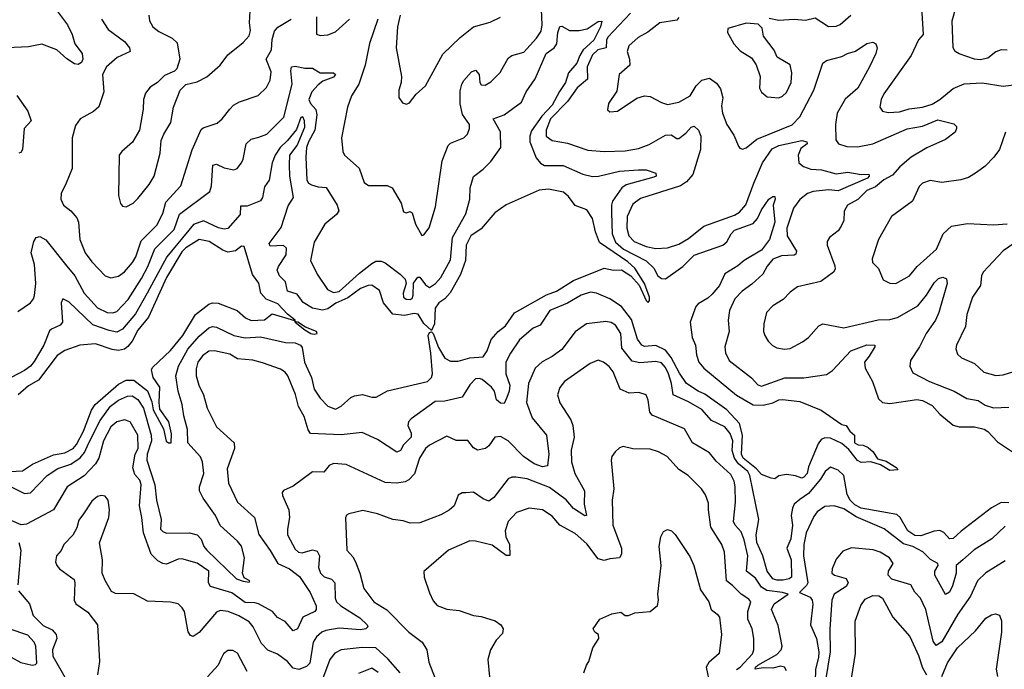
# Model space of a CAD drawing. Extents: x 2057697 to 2160550, y 827490 to 1016834.
# Tile 81 of 256: x 2125220 to 2130351, y 833924 to 837312. Entities that reach past the tile are written whole.
import ezdxf

# ---------------------------------------------------------------- set-up
doc = ezdxf.new("R2010")
doc.units = 0

msp = doc.modelspace()

# ---------------------------------------------------------------- linework, layer by layer
at = {"layer": '0CON20XD'}
for points in [[(2130365, 837153.5), (2130335, 837154.5), (2130306.1, 837143.9), (2130265, 837111.1), (2130225, 837101.8), (2130195, 837105.5), (2130115, 837134.4), (2130095, 837146), (2130084.5, 837164.5), (2130079.6, 837305), (2130101.1, 837385), (2130087.9, 837437.9), (2130088.8, 837465), (2130116.9, 837513.1), (2130145, 837530.6), (2130185, 837544.3), (2130192.9, 837555), (2130194.4, 837575), (2130175.8, 837645), (2130176, 837665), (2130185, 837675.8), (2130206.7, 837683.3), (2130299.6, 837700.4), (2130385, 837806.9)], [(2125417.4, 837355), (2125469.3, 837285), (2125492.7, 837235), (2125506.1, 837185), (2125544.5, 837135), (2125549.1, 837105), (2125542.1, 837087.9), (2125525, 837078.1), (2125505, 837081.5), (2125465, 837108), (2125412.5, 837155), (2125335, 837183.6), (2125265, 837170), (2125155, 837165.7)], [(2125893.3, 837335), (2125895.6, 837305), (2125912.9, 837275), (2125945, 837250.6), (2126015, 837215.8), (2126040.3, 837190.3), (2126054.3, 837105), (2126038, 837055), (2126027.1, 837042.9), (2125975, 837020), (2125938, 836985), (2125900, 836960), (2125875, 836928.8), (2125864.4, 836895), (2125863.1, 836845), (2125844.4, 836735), (2125807.4, 836672.6), (2125752, 836625), (2125737.5, 836605), (2125734.3, 836395), (2125745, 836353.3), (2125755, 836340), (2125775, 836336.2), (2125811.2, 836355), (2125835, 836378.6), (2125895, 836451.9), (2125921.2, 836495), (2125951.5, 836615), (2125957.6, 836682.4), (2125970, 836715), (2126006.7, 836775), (2126021.5, 836855), (2126055.4, 836944.6), (2126085, 836974.5), (2126145, 836987.8), (2126195, 837014.4), (2126264.3, 837075), (2126305, 837129.2), (2126385, 837193.3), (2126415, 837228), (2126423.1, 837255), (2126417.1, 837295), (2126421.3, 837358.7)], [(2127086.5, 837315), (2127042.7, 837187.3), (2127020, 837075), (2126987.3, 836975), (2126948.5, 836915), (2126927.3, 836855), (2126897.1, 836695), (2126904.3, 836625), (2126912.9, 836605), (2126988.1, 836538), (2127015, 836462), (2127037.8, 836447.8), (2127135, 836446.7), (2127161.2, 836435), (2127207.5, 836355), (2127219.3, 836309.3), (2127233.6, 836303.6), (2127255, 836311.2), (2127265, 836304), (2127282.5, 836245), (2127315, 836186.7), (2127325, 836188.8), (2127353, 836227), (2127387.1, 836335), (2127420.6, 836575), (2127452.9, 836655), (2127465, 836667.1), (2127534, 836695), (2127552.9, 836715), (2127564.4, 836745), (2127563.3, 836765), (2127528, 836818), (2127515, 836872.5), (2127515, 836940), (2127522.9, 836975), (2127534.8, 836995.2), (2127575, 837040.6), (2127595, 837047.8), (2127614.4, 837025), (2127617.5, 836985), (2127625, 836971.2), (2127645, 836970.8), (2127675, 836986.9), (2127723, 837037), (2127765, 837110.6), (2127785, 837125.4), (2127847.3, 837142.7), (2127912.9, 837215), (2127937.7, 837252.3), (2127942.9, 837285), (2127938.5, 837365)], [(2128403, 837345), (2128285, 837221.2), (2128277.8, 837205), (2128275.5, 837164.5), (2128233.3, 837155), (2128205, 837129.3), (2128176.7, 837065), (2128179, 837001), (2128125, 836956.5), (2128074.1, 836885.9), (2127986.7, 836795), (2127963.2, 836735), (2127963.5, 836705), (2127995, 836681.8), (2128075, 836668.5), (2128180.5, 836630.4), (2128265, 836623.8), (2128375, 836627.7), (2128445, 836639.6), (2128499.5, 836660.5), (2128585, 836709.4), (2128615, 836710.8), (2128645, 836692), (2128655, 836692.5), (2128690.4, 836719.6), (2128718.7, 836751.3), (2128735, 836757.1), (2128757.8, 836735), (2128769.6, 836705), (2128767.9, 836635), (2128727.1, 836505), (2128694.2, 836465.8), (2128664.2, 836445.7), (2128455, 836380), (2128415, 836350), (2128385.9, 836285), (2128383.9, 836225), (2128394.7, 836185), (2128422.3, 836155), (2128485, 836128.6), (2128535, 836118.2), (2128595, 836122), (2128655, 836140.9), (2128705, 836171.1), (2128785, 836234.6), (2128945, 836292.5), (2128971.3, 836308.7), (2129003.4, 836346.6), (2129045, 836458.5), (2129090.5, 836565), (2129141.7, 836638.3), (2129175, 836655.2), (2129295, 836680.9), (2129322, 836675), (2129324.2, 836665), (2129290.5, 836639.5), (2129276.8, 836605), (2129280, 836565), (2129305.2, 836545.2), (2129342, 836532), (2129398.6, 836528.6), (2129475, 836507.5), (2129535, 836516.7), (2129605, 836504.3), (2129645, 836506.2), (2129646.8, 836495), (2129637.1, 836485), (2129485, 836418.4), (2129434.7, 836424.7), (2129354.7, 836415.3), (2129325, 836405.4), (2129285, 836374.6), (2129252.1, 836327.9), (2129217.6, 836225), (2129219.4, 836185), (2129268.2, 836105), (2129265, 836089.2), (2129255, 836083.1), (2129189.2, 836080.8), (2129145, 836062.2), (2129115, 836025.6), (2129092.7, 835985), (2129035, 835931.5), (2128985, 835896.4), (2128947.1, 835855), (2128918.5, 835795), (2128912.1, 835745), (2128917.7, 835685), (2128894.6, 835605), (2128897.9, 835575), (2128917.5, 835535), (2129034.2, 835444.2), (2129066.7, 835406.7), (2129085, 835400), (2129206.6, 835443.4), (2129305.3, 835444.7), (2129425, 835461.9), (2129455, 835481.9), (2129551.9, 835585), (2129634.5, 835615.5), (2129676.2, 835615), (2129676.9, 835605), (2129647, 835557), (2129623.1, 835525), (2129625.4, 835495), (2129663.8, 835425), (2129694.6, 835335), (2129715.8, 835315), (2129755, 835309.7), (2129895, 835331.6), (2129925, 835325.3), (2129975, 835300.4), (2130015.5, 835255), (2130085, 835197.8), (2130115, 835187.9), (2130195, 835188.8), (2130246.1, 835176.1), (2130265, 835163.6), (2130315, 835110.5), (2130415, 835044.4)], [(2129920, 837375), (2129928.8, 837235), (2129904, 837206), (2129864.7, 837125.3), (2129723.1, 836925), (2129708.6, 836895), (2129702.5, 836855), (2129716.2, 836835), (2129745, 836826.9), (2129805, 836831.3), (2129855, 836846.5), (2129925, 836855.3), (2129975, 836871.2), (2130015, 836894.7), (2130085, 836952.9), (2130142.4, 836977.6), (2130235, 836982.3), (2130344.7, 836964.6), (2130455, 836978.8)], [(2127545, 836299.5), (2127564.7, 836375), (2127566.5, 836435), (2127585, 836494), (2127635, 836531.8), (2127675, 836572.9), (2127726.2, 836645), (2127726.1, 836726.1), (2127687.5, 836795), (2127744.2, 836815.8), (2127835, 836881.1), (2127858.4, 836935), (2127906.6, 837003.4), (2127963.6, 837135), (2128004.1, 837165), (2128019.2, 837185), (2128024.9, 837245.1), (2128035, 837276.2), (2128045, 837277.1), (2128085, 837255.5), (2128134.5, 837254.5), (2128176.8, 837263.2), (2128235, 837302.5), (2128253.6, 837303.6), (2128246.5, 837275), (2128211.2, 837205), (2128156.1, 837153.9), (2128138.3, 837125), (2128123.1, 837085), (2128079.3, 837035), (2128064.7, 836985), (2128032.2, 836937.9), (2127995, 836866), (2127940.6, 836809.4), (2127887.6, 836732.3), (2127877.6, 836705), (2127878.3, 836675), (2127910.4, 836590.4), (2127933.2, 836563.2), (2127955, 836551.4), (2128051.2, 836551.2), (2128155, 836505.3), (2128205, 836493.2), (2128236.2, 836495), (2128345, 836522.4), (2128445, 836528), (2128485, 836528.4), (2128535, 836510.5), (2128536.2, 836495), (2128525, 836489.7), (2128380.4, 836449.6), (2128356.8, 836435), (2128309.5, 836365), (2128302.9, 836345), (2128303.7, 836305), (2128307.8, 836195), (2128325, 836152.2), (2128366, 836115), (2128484.1, 836054), (2128524.7, 836015), (2128545.5, 835975), (2128565, 835961.5), (2128585, 835960.8), (2128675, 836023.8), (2128735, 836083.4), (2128884.5, 836135), (2128905, 836153.9), (2128927.3, 836195), (2128945, 836213.2), (2129041.3, 836248.7), (2129064.8, 836275), (2129085, 836319.6), (2129123.6, 836375), (2129145, 836388.9), (2129155, 836388.8), (2129156.9, 836375), (2129146.2, 836345), (2129155.4, 836255), (2129127.3, 836165), (2129085, 836109), (2128995, 836055.3), (2128962.8, 836027.2), (2128895, 835985.7), (2128866.4, 835925), (2128829.1, 835880.9), (2128805, 835859.4), (2128755, 835830.3), (2128742.4, 835815), (2128713.6, 835735), (2128724.5, 835655), (2128741.8, 835615), (2128746.4, 835563.6), (2128759.7, 835525), (2128784.1, 835494.1), (2128955, 835353.3), (2129042.9, 835302.9), (2129095, 835301.6), (2129145, 835314.1), (2129175, 835329.3), (2129195, 835330), (2129285, 835320.5), (2129396.7, 835275), (2129505, 835200), (2129526.7, 835195), (2129546.1, 835166.1), (2129570, 835145), (2129570, 835105), (2129590, 835095), (2129615, 835092.9), (2129640.7, 835080.7), (2129667.9, 835057.9), (2129690.7, 835020.7), (2129735, 835008.6), (2129791.2, 834975), (2129796.1, 834963.9), (2129755, 834960.6), (2129705, 834990.8), (2129655, 835005.8), (2129605, 835002.5), (2129585, 835013.3), (2129540.2, 835070.3), (2129505, 835102.1), (2129445, 835128.9), (2129415, 835131.1), (2129397.3, 835122.7), (2129380.5, 835099.5), (2129330, 834980), (2129323.8, 834945), (2129306.7, 834925), (2129295, 834920), (2129263, 834933), (2129215, 834940), (2129175, 834932.5), (2129155, 834917.5), (2129135, 834920), (2129085, 834938.8), (2129060, 834970), (2128990.8, 835025), (2128981.8, 835045), (2128986.7, 835145), (2128971.4, 835205), (2128905, 835277.7), (2128790.8, 835359.2), (2128754.8, 835374.8), (2128694.8, 835415), (2128657.9, 835467.9), (2128615, 835550.2), (2128585, 835588.7), (2128535, 835613.3), (2128475, 835607.9), (2128461.6, 835615), (2128439.5, 835645), (2128407.2, 835747.2), (2128355.1, 835815.1), (2128295, 835855.2), (2128225, 835885.8), (2128195, 835890.3), (2128145.6, 835874.4), (2128075, 835832.5), (2127983.1, 835795), (2127932.1, 835717.9), (2127895, 835703.5), (2127825, 835642.2), (2127777.1, 835572.9), (2127753.7, 835525), (2127752.4, 835465), (2127773.3, 835405), (2127771, 835375), (2127758.9, 835341.1), (2127745, 835309.2), (2127725, 835312), (2127705, 835328.8), (2127693.6, 835375), (2127679.1, 835395), (2127630, 835435), (2127615, 835440.8), (2127595, 835438.2), (2127565, 835406.9), (2127525, 835342.9), (2127435, 835322.5), (2127385, 835321.2), (2127259.2, 835230.8), (2127245.8, 835214.2), (2127241.6, 835195), (2127258.9, 835155), (2127260.5, 835135), (2127219.3, 835095), (2127204.3, 835065), (2127185, 835055.5), (2127085, 835122.7), (2127005, 835159.1), (2126895, 835146), (2126735, 835152.7), (2126722.3, 835172.3), (2126701.9, 835241.9), (2126673.4, 835295), (2126657, 835357), (2126616.7, 835455), (2126603.4, 835473.4), (2126578.3, 835488.3), (2126485, 835522.1), (2126435, 835535.4), (2126355, 835542.2), (2126315, 835566.5), (2126235, 835585.3), (2126205, 835582.2), (2126172, 835558), (2126147.6, 835525), (2126139.3, 835490.7), (2126139.7, 835455), (2126152.9, 835405), (2126177.5, 835355), (2126196.4, 835285), (2126245, 835188.8), (2126337.3, 835105), (2126339.1, 835075), (2126300.9, 834969.1), (2126308.2, 834895), (2126355.4, 834795), (2126443.6, 834715), (2126465.9, 834625.9), (2126525, 834542.5), (2126565, 834476), (2126625, 834448.4), (2126677.2, 834407.1), (2126732.7, 834325), (2126764.7, 834255), (2126765.3, 834235), (2126757.7, 834225), (2126695, 834195.5), (2126667.2, 834135), (2126645, 834123.5), (2126602.3, 834172.3), (2126563.4, 834193.4), (2126537.1, 834225), (2126464.5, 834264.5), (2126445, 834271), (2126395, 834272.3), (2126325, 834322.5), (2126214.5, 834355), (2126204.1, 834375), (2126205.5, 834435), (2126145, 834476.4), (2126065, 834500.6), (2126045, 834498.1), (2125985, 834472.7), (2125965, 834475.4), (2125939.2, 834489.2), (2125904.5, 834525), (2125865, 834636), (2125856.9, 834715), (2125843.2, 834776.8), (2125852.5, 834887.5), (2125845, 834910.8), (2125819.4, 834939.4), (2125809.4, 834975), (2125821.2, 835045), (2125836.7, 835075), (2125835.8, 835145), (2125795, 835214.6), (2125765, 835224.6), (2125725, 835214.1), (2125695, 835187.5), (2125657, 835115), (2125631.1, 835025), (2125614.5, 834995.5), (2125555, 834932.3), (2125466.2, 834875), (2125395.6, 834755), (2125255, 834680), (2125227.5, 834677.5), (2125175, 834699.5)], [(2125646, 837315), (2125679.8, 837259.8), (2125765, 837197.3), (2125791.5, 837165), (2125794.4, 837145.6), (2125727.3, 837115), (2125672.5, 837065), (2125650.7, 837025), (2125657.6, 836935), (2125632.4, 836857.6), (2125605, 836832.5), (2125535, 836793.8), (2125509.7, 836760.3), (2125492.9, 836695), (2125493.8, 836535), (2125461.7, 836458.3), (2125435.7, 836405), (2125434.2, 836375), (2125448, 836345), (2125485.4, 836315.4), (2125518, 836278), (2125525.5, 836255), (2125532.1, 836165), (2125560.4, 836095), (2125595, 836048.5), (2125665, 835975.6), (2125695, 835965.6), (2125735, 835974.5), (2125765, 835997.3), (2125807.8, 836045), (2125824.7, 836075), (2125852.1, 836157.9), (2125935, 836239.6), (2125965, 836301.4), (2125980.8, 836359.2), (2126058.7, 836445), (2126117.9, 836632.1), (2126165, 836738.8), (2126175, 836747.1), (2126248.3, 836771.7), (2126275, 836794.2), (2126315.3, 836844.7), (2126334.1, 836865.9), (2126365, 836883.6), (2126463.2, 836916.8), (2126505, 836957.5), (2126525, 836996.7), (2126529.6, 837039.6), (2126504, 837105), (2126531.9, 837155), (2126535, 837208), (2126547.7, 837252.3), (2126565, 837273.5), (2126634.4, 837315)], [(2126766.3, 837326.3), (2126766.2, 837236.2), (2126785, 837230), (2126825, 837233.3), (2126865, 837247.8), (2126938.5, 837315)], [(2127202.3, 837335), (2127188.8, 837275), (2127181.1, 837165), (2127209.2, 837015), (2127208, 836985), (2127196, 836945), (2127196.1, 836906.1), (2127215, 836877.5), (2127235, 836871.2), (2127251.7, 836878.3), (2127285, 836923.8), (2127335, 836966.7), (2127425, 837131.4), (2127515, 837218.6), (2127585, 837274.2), (2127670.7, 837299.3), (2127725, 837324.4)], [(2128655, 837322.5), (2128645, 837308.5), (2128555, 837295.7), (2128492.6, 837247.4), (2128442, 837218), (2128393.9, 837176.1), (2128385.6, 837145), (2128398.2, 837105), (2128398.9, 837075), (2128344.5, 837025.5), (2128330.9, 836939.1), (2128288.8, 836875), (2128282.3, 836842.3), (2128295, 836832), (2128335, 836834.3), (2128435, 836902.2), (2128475, 836914.6), (2128505, 836911.8), (2128565, 836879.5), (2128595, 836870), (2128655, 836881.3), (2128712.9, 836915), (2128745, 836966.9), (2128774, 836996), (2128815, 837006), (2128850.6, 836980.6), (2128871.1, 836951.1), (2128883.6, 836905), (2128877.2, 836862.8), (2128881.5, 836825), (2128904.7, 836764.7), (2128941.2, 836708.8), (2128965, 836652.5), (2128972, 836642), (2128987, 836637), (2129005, 836644), (2129061.9, 836688.1), (2129245, 836762.8), (2129285, 836805.4), (2129357.5, 836945), (2129405.8, 837085), (2129425, 837098.6), (2129505, 837120), (2129534.3, 837135.7), (2129575, 837147.1), (2129635, 837186.9), (2129665, 837194.5), (2129682, 837185), (2129688.1, 837165), (2129681.9, 837135), (2129648.9, 837065), (2129587.1, 836955), (2129522.2, 836897.8), (2129480, 836825), (2129471.1, 836765), (2129472.5, 836685), (2129486, 836665), (2129530.5, 836650.5), (2129585, 836649.1), (2129665, 836663.6), (2129845, 836741.8), (2129925, 836757.1), (2130005, 836790), (2130087.8, 836767.8), (2130102, 836755), (2130102, 836745), (2130094, 836725), (2130045, 836686.2), (2129946.6, 836643.4), (2129865, 836595.3), (2129806.2, 836545), (2129768.6, 836501.4), (2129723.3, 836476.7), (2129679.8, 836440.2), (2129635, 836420.7), (2129586.7, 836373.3), (2129532.9, 836345), (2129516.4, 836313.6), (2129514.4, 836265), (2129501.1, 836235), (2129485, 836210), (2129440, 836175), (2129428.1, 836155), (2129428.5, 836135), (2129467.3, 836027.3), (2129468.9, 836011.1), (2129461.2, 835995), (2129395, 835945.4), (2129272.3, 835917.7), (2129235, 835890), (2129198.1, 835851.9), (2129145, 835820), (2129111.4, 835785), (2129096.9, 835725), (2129095.6, 835685), (2129102.9, 835665), (2129120.8, 835635), (2129143.1, 835613.1), (2129165, 835600.6), (2129205, 835593.3), (2129235, 835596.5), (2129298.9, 835631.1), (2129330.6, 835655), (2129385, 835715.8), (2129405, 835725.8), (2129515, 835704.4), (2129693, 835747), (2129755, 835747.3), (2129795, 835759.1), (2129900.1, 835819.9), (2129944.7, 835875), (2129985, 835938.9), (2130008.5, 835961.4), (2130030.4, 835969.6), (2130050.4, 835960.4), (2130053.7, 835936.3), (2130009.8, 835785), (2129992.7, 835745), (2129943.1, 835675), (2129908.5, 835605), (2129861.4, 835535), (2129859.2, 835505), (2129875, 835470), (2129960.8, 835425), (2130090, 835375), (2130155.4, 835335.4), (2130215, 835326.4), (2130251.9, 835301.9), (2130295, 835288.2), (2130375, 835290)], [(2129175, 836904.3), (2129195, 836912.5), (2129215, 836932.5), (2129240.6, 836985), (2129244.4, 837034.4), (2129235, 837076.2), (2129167, 837117), (2129152.1, 837152.1), (2129096.7, 837225), (2129088.3, 837268.3), (2129068.3, 837288.3), (2129005, 837293.3), (2128910, 837265), (2128907.5, 837245), (2128941.2, 837185), (2128975, 837148.8), (2129032.7, 837112.7), (2129057, 837077), (2129078, 837015), (2129074.2, 836955), (2129085, 836933.3), (2129115, 836908.8), (2129175, 836904.3)], [(2129125, 837320), (2129175, 837310), (2129255, 837314.4), (2129315, 837310), (2129365, 837322), (2129435, 837275.7), (2129475, 837278.5), (2129495, 837287.5), (2129551.2, 837335)], [(2125209.7, 835790.3), (2125275.4, 835834.6), (2125291.4, 835855), (2125296.6, 835873.4), (2125303.5, 835935), (2125296.2, 836035), (2125279.1, 836095), (2125293.5, 836155), (2125305, 836176), (2125325, 836181.4), (2125355, 836164.3), (2125465, 836026.5), (2125507.2, 835975), (2125554.7, 835885), (2125625, 835808.5), (2125675, 835784.2), (2125705, 835783.3), (2125725, 835790), (2125785, 835853.1), (2125855, 835961.8), (2125887.6, 836025), (2125923.8, 836116.2), (2126025, 836217.9), (2126052.5, 836297.5), (2126210, 836415), (2126219.5, 836445), (2126226.7, 836553.3), (2126245, 836558.2), (2126285, 836538.5), (2126335, 836529.2), (2126352.5, 836535), (2126376.2, 836565), (2126384, 836585), (2126400.5, 836665), (2126425, 836688.2), (2126465, 836698.2), (2126507.1, 836715), (2126596.2, 836803.8), (2126638.9, 836975), (2126632.5, 837045), (2126636.7, 837065), (2126655, 837069.6), (2126705, 837059.1), (2126745, 837059.1), (2126785, 837033.9), (2126855, 837034), (2126865.8, 837025.8), (2126855, 837011.4), (2126798.8, 836991.2), (2126775, 836972.6), (2126742.5, 836935), (2126726.5, 836895), (2126734.7, 836875), (2126762.5, 836842.5), (2126768.4, 836815), (2126758.4, 836735), (2126724.8, 836675), (2126714.8, 836645), (2126710, 836595), (2126716.1, 836475), (2126725, 836458.5), (2126740.1, 836450.1), (2126775, 836439.2), (2126816.2, 836436.2), (2126873.8, 836345), (2126883.3, 836315), (2126871.2, 836295), (2126810.6, 836245), (2126755, 836152), (2126734.4, 836055), (2126769.5, 835985), (2126824.2, 835904.2), (2126855, 835889.2), (2126885, 835893.9), (2126989.7, 835990.3), (2127055, 836040.5), (2127075, 836051.6), (2127102.7, 836052.7), (2127123.5, 836043.5), (2127202.7, 835985), (2127228.8, 835958.8), (2127233.2, 835935), (2127217.9, 835885), (2127218.9, 835865), (2127233.4, 835853.4), (2127255, 835852.5), (2127265, 835858.1), (2127270.8, 835875), (2127272.4, 835937.6), (2127295, 835968.6), (2127305, 835969.4), (2127335, 835929.2), (2127355, 835914.7), (2127386.2, 835935), (2127415, 835967.5), (2127465, 836060), (2127474.5, 836175.4), (2127545, 836299.5)], [(2125205, 836916.7), (2125261.1, 836835), (2125278.6, 836785), (2125243.3, 836745), (2125233.5, 836635), (2125225, 836619.2), (2125215, 836615.6)], [(2126625.8, 836554.2), (2126628.2, 836605), (2126665.1, 836654.9), (2126705, 836751.4), (2126704.6, 836785), (2126695, 836804.3), (2126685, 836801.2), (2126661.7, 836738.3), (2126615, 836680.8), (2126577, 836645), (2126551, 836605), (2126536.1, 836565), (2126519.4, 836475), (2126495, 836440), (2126485.3, 836385), (2126475, 836367.8), (2126405, 836339.6), (2126371.1, 836338.9), (2126369.2, 836295), (2126305, 836222.9), (2126285, 836219.2), (2126255, 836225.3), (2126177.3, 836262.7), (2126125, 836244.1), (2125985.9, 836074.1), (2125884, 835886), (2125822.4, 835777.6), (2125755, 835697.4), (2125725, 835682.8), (2125685, 835690.4), (2125600.8, 835720.8), (2125475, 835840.4), (2125445, 835855.7), (2125435.5, 835835), (2125443.3, 835735), (2125431.1, 835718.9), (2125385, 835698.2), (2125375, 835688.1), (2125344.6, 835615), (2125295, 835529.2), (2125275, 835505.3), (2125245, 835482.1), (2125142.6, 835427.4)], [(2130357.5, 836725), (2130326.4, 836635), (2130296.4, 836595), (2130251.8, 836548.2), (2130205.2, 836514.8), (2130165, 836489.4), (2130125, 836477.2), (2130025, 836461.8), (2129965, 836473.8), (2129925, 836459.4), (2129908, 836442), (2129872.5, 836365), (2129763.1, 836285), (2129694.4, 836165), (2129661.9, 836065), (2129664.5, 836044.5), (2129694.4, 836014.4), (2129720, 835955), (2129755, 835938.1), (2129785, 835935.6), (2129857.5, 835975), (2129896.7, 836025), (2129996.9, 836115), (2130032.1, 836195), (2130075, 836235.4), (2130159.3, 836249.3), (2130295, 836242.1), (2130365, 836247.5)], [(2125175, 834874.7), (2125245, 834840.9), (2125275, 834844.6), (2125362.5, 834935), (2125418.7, 834971.3), (2125486.8, 834993.2), (2125533.9, 835026.1), (2125557.8, 835055), (2125579.5, 835105), (2125638.3, 835221.7), (2125693.4, 835296.6), (2125735, 835327.6), (2125781.3, 835348.7), (2125805, 835349.6), (2125835, 835331.4), (2125864.5, 835285), (2125905.5, 835145), (2125906.4, 835115), (2125884.7, 835045), (2125881.4, 835015), (2125923.3, 834885), (2125931.7, 834805), (2125956.7, 834705), (2125953.9, 834655), (2125965, 834642.5), (2125985, 834634.4), (2126104.2, 834635.8), (2126145, 834625.2), (2126165, 834601.8), (2126178.8, 834565), (2126194.8, 834544.7), (2126350, 834395), (2126385, 834383.3), (2126415, 834377.5), (2126418.8, 834385), (2126390, 834400), (2126380, 834425), (2126391.5, 834505), (2126375, 834566.2), (2126355, 834592.5), (2126265, 834674.2), (2126240.8, 834725), (2126175, 834816.2), (2126157.2, 834855), (2126156, 834875), (2126178.8, 834945), (2126171.6, 835005), (2126161.3, 835031.3), (2126095.3, 835105), (2126093.3, 835175), (2126074.2, 835245), (2126066.8, 835305), (2126045.3, 835375), (2126033.4, 835455), (2126047.6, 835505), (2126096.4, 835593.6), (2126155, 835662), (2126205, 835705.3), (2126225, 835712), (2126245, 835708.7), (2126335, 835665.2), (2126395, 835651.7), (2126475, 835657.6), (2126605, 835628.8), (2126655.6, 835625.6), (2126682.2, 835615), (2126691.6, 835601.6), (2126703.2, 835525), (2126740.9, 835445), (2126754.8, 835384.8), (2126785, 835337.1), (2126825, 835295.8), (2126865, 835281.1), (2126895, 835295.4), (2126945, 835340.5), (2126965, 835350.8), (2127006.5, 835356.5), (2127055, 835343.3), (2127076.6, 835343.4), (2127135.9, 835375.9), (2127344.4, 835425), (2127365.3, 835445), (2127370.6, 835465), (2127362.4, 835572.3), (2127347.5, 835665), (2127355, 835680), (2127365, 835684), (2127375, 835675.8), (2127401.7, 835601.8), (2127435, 835546.5), (2127465, 835530), (2127505, 835531.2), (2127565, 835547.5), (2127635, 835553.1), (2127655, 835584.2), (2127676.6, 835643.4), (2127713.9, 835686.1), (2127751.1, 835715), (2127797.8, 835782.2), (2127965, 835877), (2128017.7, 835895), (2128105, 835951.9), (2128265, 836016.2), (2128315, 836006), (2128355, 836006.9), (2128405.3, 835975.3), (2128447.8, 835927.8), (2128485, 835846.7), (2128495, 835836.7), (2128502.3, 835847.7), (2128502.5, 835865), (2128476.5, 835935), (2128425.3, 836015), (2128389.5, 836049.5), (2128240.5, 836150.5), (2128220, 836205), (2128204.4, 836275), (2128175, 836320), (2128115, 836342), (2128080.3, 836390.3), (2128053, 836413), (2127975, 836427.5), (2127927, 836423), (2127755, 836345.7), (2127695, 836304.3), (2127625, 836221.4), (2127571.5, 836185), (2127546.2, 836135), (2127543, 836055), (2127517.5, 835982.5), (2127463.4, 835886.6), (2127434.6, 835855), (2127404.6, 835835), (2127385, 835806.9), (2127381.6, 835725), (2127365, 835690), (2127325, 835727.1), (2127295.5, 835775.5), (2127275, 835779.6), (2127225, 835769.3), (2127165, 835775.3), (2127115.3, 835835), (2127095, 835898.6), (2127055, 835926.4), (2127035, 835926.1), (2126995, 835910.6), (2126928.8, 835861.2), (2126866.4, 835833.6), (2126825, 835803.3), (2126797.1, 835797.1), (2126745, 835806.9), (2126697.2, 835837.1), (2126665, 835879.7), (2126615, 835896.5), (2126605.5, 835945), (2126572.8, 835975), (2126562, 836005), (2126568.2, 836025), (2126607.5, 836085), (2126609.7, 836119.7), (2126594.3, 836134.3), (2126525, 836130), (2126519.7, 836145), (2126581.8, 836228.2), (2126619.4, 836340.6), (2126645.9, 836385), (2126626.9, 836495), (2126625.8, 836554.2)], [(2125134.4, 834954.4), (2125235, 834958.8), (2125287, 834993), (2125395, 835042.5), (2125455, 835052.3), (2125497.6, 835075), (2125515, 835095.3), (2125551.5, 835165), (2125594.5, 835275), (2125613.5, 835305), (2125735, 835410), (2125775, 835432.4), (2125815, 835432.3), (2125886, 835376), (2125908.8, 835318.8), (2125915, 835277.5), (2125968.2, 835178.2), (2125983.5, 835113.5), (2125995, 835104), (2126008.8, 835105), (2126011.1, 835151.1), (2125996.6, 835215), (2125950.3, 835280.3), (2125945.9, 835315), (2125950.2, 835395), (2125915.2, 835445.2), (2125905.9, 835485), (2125912.5, 835497.5), (2126005, 835585.9), (2126069.2, 835665), (2126136.4, 835773.6), (2126205, 835828), (2126225, 835834.7), (2126253.4, 835833.4), (2126352.9, 835795), (2126396.7, 835756.8), (2126425, 835743.6), (2126495, 835747.1), (2126535, 835777.5), (2126652.5, 835742.5), (2126654.3, 835735), (2126706, 835695), (2126736.2, 835675), (2126755, 835671.5), (2126770, 835675), (2126766.7, 835685), (2126708.3, 835708.3), (2126668.8, 835735), (2126656.2, 835736.2), (2126655.6, 835745), (2126615.8, 835775.8), (2126565, 835830), (2126504.3, 835854.3), (2126475.8, 835885), (2126465, 835937.5), (2126432.7, 835982.7), (2126389.3, 836129.3), (2126375, 836130), (2126345, 836106.6), (2126305, 836100), (2126279, 836109), (2126206.9, 836155), (2126155, 836166), (2126085, 836121.3), (2126065, 836101.8), (2125985, 835967.4), (2125890.4, 835759.6), (2125835, 835691.6), (2125805.1, 835634.8), (2125783.1, 835606.9), (2125765, 835593.8), (2125735, 835586.1), (2125701.6, 835591.6), (2125615, 835620.8), (2125532.5, 835615), (2125455, 835586), (2125415, 835560.3), (2125318, 835432.1), (2125265, 835401.4), (2125211.9, 835355)], [(2130400.5, 836145), (2130345, 836106.2), (2130240, 835995), (2130232.1, 835975), (2130227.3, 835925), (2130184.6, 835865), (2130155.4, 835774.6), (2130148.1, 835711.9), (2130101.5, 835615), (2130097.8, 835595), (2130106.4, 835566.4), (2130127.9, 835547.9), (2130195, 835518.5), (2130245, 835473.6), (2130306.2, 835456.2), (2130345, 835459.6), (2130395, 835475.4)], [(2130375, 834792.1), (2130335, 834793.4), (2130285, 834766.5), (2130126.1, 834643.9), (2130085, 834605.4), (2130064.7, 834604.7), (2130035, 834637.5), (2130015, 834647.5), (2129985, 834644.3), (2129915, 834620.3), (2129885, 834621.4), (2129848.1, 834645), (2129808.6, 834715), (2129791.4, 834731.4), (2129605, 834764.6), (2129571.5, 834781.5), (2129548.4, 834805), (2129532.3, 834835), (2129515, 834934.5), (2129485, 834962.9), (2129445, 834977.3), (2129417.8, 834955), (2129392.9, 834915), (2129330, 834840), (2129285, 834808.7), (2129255.2, 834785), (2129246.7, 834763.3), (2129239.5, 834725), (2129246.9, 834675), (2129237.6, 834605), (2129217.8, 834555), (2129239.6, 834495), (2129241.9, 834405), (2129230.5, 834395), (2129197.7, 834387.8), (2129165, 834387.8), (2129144, 834395), (2129114.8, 834435), (2129092.5, 834515), (2129060.5, 834585), (2129057.1, 834625), (2129072.3, 834705), (2129024.5, 834935), (2129014.5, 834955), (2128964.8, 834994.8), (2128944.4, 835025), (2128932.4, 835065), (2128935.4, 835115.4), (2128923, 835153), (2128895, 835188), (2128825, 835221.5), (2128775, 835278), (2128705, 835318.8), (2128624.4, 835354.4), (2128616.9, 835415), (2128600, 835465), (2128585, 835497.3), (2128565, 835521.4), (2128535, 835528.9), (2128451.5, 835521.5), (2128411.6, 835531.6), (2128358.4, 835598.4), (2128352.5, 835675), (2128325, 835718.5), (2128301.9, 835732), (2128275, 835737.7), (2128173.8, 835725), (2128115, 835684.3), (2128045, 835591.2), (2127995, 835555.4), (2127942, 835528), (2127905.6, 835495), (2127872, 835415), (2127860.7, 835315), (2127891.1, 835235), (2127964.5, 835145), (2127977.8, 835045), (2127970, 834985), (2127945, 834978.8), (2127901.5, 834995), (2127845, 835032.9), (2127765, 835116), (2127725, 835138.5), (2127696.3, 835133.7), (2127665, 835088.8), (2127646.7, 835075), (2127605, 835065.8), (2127585, 835079.2), (2127555, 835117.5), (2127495, 835116.7), (2127445, 835139.5), (2127355, 835093.5), (2127334.2, 835075.8), (2127302.3, 835025), (2127276.6, 834943.4), (2127247.4, 834912.6), (2127227.9, 834902.1), (2127185, 834894.5), (2127125, 834897.1), (2126921.4, 834991.4), (2126855, 834996.4), (2126833.2, 834986.8), (2126805, 834951.5), (2126745, 834953.3), (2126645, 834878.8), (2126594.2, 834855.8), (2126586.7, 834845), (2126589.3, 834830.7), (2126622.1, 834755), (2126625.4, 834715), (2126614.6, 834655), (2126615.4, 834625), (2126655, 834550.8), (2126672, 834535), (2126691.2, 834531.2), (2126745, 834546.8), (2126769.8, 834539.7), (2126781.8, 834515), (2126776.9, 834455), (2126787.3, 834425), (2126805.9, 834405.9), (2126845, 834393.1), (2126861.1, 834375), (2126863.1, 834295), (2126871.2, 834275), (2126892.5, 834255), (2126992.7, 834192.7), (2127030.8, 834155), (2127034.2, 834145), (2127023.8, 834135), (2126995, 834129.2), (2126885, 834138.6), (2126815, 834126.2), (2126795, 834117.1), (2126767.1, 834092.9), (2126749.3, 834065), (2126731.2, 833955), (2126715, 833939.1), (2126675, 833923.5), (2126645, 833930), (2126614.7, 833964.6), (2126562.4, 834002.4), (2126512.7, 834022.7), (2126479, 834059), (2126436.2, 834145), (2126415, 834170.5), (2126362, 834202), (2126305.3, 834225.3), (2126265, 834230.4), (2126245, 834222.5), (2126154.3, 834115), (2126124.2, 834094.2), (2126110.3, 834100.3), (2126098.3, 834118.3), (2126077.8, 834225), (2126067.1, 834245), (2126045, 834264.3), (2126005.8, 834274.2), (2125885, 834279.4), (2125815, 834316.7), (2125719.4, 834319.4), (2125698.7, 834328.7), (2125665, 834386.2), (2125650, 834425), (2125650.9, 834495), (2125636.2, 834583.8), (2125684.4, 834715), (2125686.7, 834755), (2125680, 834805), (2125665, 834825.8), (2125645, 834829.4), (2125625, 834824.4), (2125595, 834800.8), (2125551.9, 834735), (2125528.6, 834701.4), (2125517.8, 834662.2), (2125497, 834623), (2125450, 834575), (2125435, 834543.8), (2125410.8, 834515), (2125405.8, 834485), (2125412.5, 834465), (2125427.5, 834447.5), (2125502.6, 834392.6), (2125507.1, 834375), (2125502.9, 834285), (2125512, 834265), (2125575, 834221.2), (2125624.2, 834155), (2125635.7, 833965), (2125625.6, 833895)], [(2129215.8, 833915), (2129205, 833934.7), (2129185, 833939.3), (2129145, 833929.3), (2129095, 833931), (2129052.9, 833925), (2129054, 833935), (2129065.6, 833945), (2129165, 834000.7), (2129187.5, 834025), (2129193.5, 834045), (2129172.9, 834152.9), (2129137.7, 834235), (2129150.8, 834265), (2129223.8, 834315), (2129194.7, 834324.7), (2129113.1, 834335), (2129085, 834352), (2129055, 834398.9), (2129007.1, 834435), (2129014.4, 834515), (2128995, 834599.2), (2128980, 834640), (2128948.8, 834675), (2128940.3, 834695), (2128950.6, 834795), (2128947.4, 834875), (2128942.4, 834905), (2128925, 834939.5), (2128848.4, 835008.4), (2128815, 835053.3), (2128725.5, 835105), (2128685, 835177.5), (2128515, 835248.6), (2128502.7, 835265), (2128495, 835327.5), (2128484.3, 835354.3), (2128446.8, 835366.8), (2128395, 835364.5), (2128348.6, 835385), (2128313.1, 835475), (2128292.2, 835502.2), (2128262, 835525), (2128234.5, 835535.5), (2128192, 835518), (2128059.4, 835425), (2128035, 835394), (2128021.8, 835355), (2128034.1, 835314.1), (2128091.8, 835225), (2128102.9, 835195), (2128108.8, 835135), (2128093, 835067), (2128096.1, 835005), (2128112, 834945), (2128163.9, 834855), (2128161.2, 834785), (2128174.1, 834725.9), (2128165, 834723.3), (2128105, 834762.4), (2128067.7, 834807.7), (2127981.4, 834871.4), (2127865, 834916.4), (2127805, 834925.5), (2127785, 834925.5), (2127765, 834916.9), (2127690.2, 834819.8), (2127665, 834801.4), (2127635, 834812.9), (2127585, 834846.7), (2127544.1, 834844.1), (2127525, 834843.8), (2127505, 834831.2), (2127484.4, 834775.6), (2127457, 834753), (2127415, 834729.5), (2127305, 834687.8), (2127255, 834686.7), (2127218.8, 834698.8), (2127165, 834704.6), (2127085, 834733.8), (2127008.3, 834751.7), (2126935.6, 834734.4), (2126923.2, 834726.8), (2126917, 834713), (2126924.3, 834544.3), (2126955, 834510.8), (2126969.6, 834485), (2126992.3, 834425), (2127012.2, 834345), (2127065.3, 834275.3), (2127133.4, 834233.4), (2127247.8, 834117.8), (2127316.9, 834065), (2127342.2, 834025), (2127351.1, 833961.1), (2127384.2, 833875)], [(2128955, 833922.4), (2128975, 833934.8), (2129039.3, 834005), (2129046.2, 834025), (2129044.7, 834085), (2129036.1, 834135), (2129013.5, 834185), (2129013.4, 834225), (2129029.6, 834275), (2129019.9, 834289.9), (2128979.6, 834315), (2128935, 834361.2), (2128902.9, 834385), (2128893.2, 834535), (2128879.6, 834575), (2128820.9, 834665), (2128808.5, 834755), (2128809.7, 834790.3), (2128793, 834833), (2128772.5, 834865), (2128702.9, 834935), (2128655, 834965.7), (2128593.1, 835033.1), (2128548.7, 835058.7), (2128505, 835072.2), (2128415, 835074.2), (2128365, 835086.2), (2128345, 835078.8), (2128322.3, 835057.7), (2128306.1, 835033.9), (2128302, 835015), (2128315.5, 834865), (2128307.3, 834805), (2128311.2, 834675), (2128355.4, 834555), (2128356.5, 834525), (2128345, 834504.3), (2128295, 834500.5), (2128265, 834490.6), (2128235, 834500.5), (2128175, 834577.5), (2128115, 834631.8), (2128035, 834676.2), (2127995, 834722.9), (2127945, 834754.6), (2127875, 834763.6), (2127808.7, 834741.3), (2127765.5, 834695), (2127749.2, 834645), (2127752.2, 834615), (2127772.9, 834575), (2127773.3, 834516.7), (2127755, 834518), (2127681.7, 834571.7), (2127595, 834592.1), (2127565, 834593.3), (2127455, 834545.7), (2127326.4, 834433.6), (2127328, 834405), (2127355, 834322.5), (2127375, 834280), (2127395, 834256.2), (2127445, 834236.9), (2127510.3, 834230.3), (2127585, 834204), (2127625, 834198.8), (2127697.3, 834177.3), (2127726.7, 834155), (2127738.8, 834135), (2127735, 834110), (2127703.5, 834076.5), (2127674, 834025), (2127658.8, 833975), (2127667.1, 833885)], [(2130355, 834670), (2130286.2, 834605), (2130193.4, 834546.6), (2130135.3, 834494.7), (2130100, 834465), (2130100, 834425), (2130081.7, 834358.3), (2130065, 834325.7), (2130045, 834314.2), (2129988.6, 834415), (2129989.6, 834435), (2130006, 834465), (2130004, 834475), (2129966.9, 834497), (2129925.7, 834535.7), (2129873.7, 834563.7), (2129825, 834578.2), (2129725, 834656.6), (2129578.3, 834718.2), (2129515, 834760.9), (2129465, 834775.5), (2129415, 834773.1), (2129375.7, 834745), (2129358.5, 834721.4), (2129318.8, 834635), (2129306.8, 834575), (2129304.6, 834515), (2129326.5, 834375), (2129319.7, 834360.3), (2129283.3, 834325), (2129339.5, 834299.5), (2129349.2, 834285), (2129352.9, 834262.9), (2129341.6, 834155), (2129372.5, 834085), (2129384.7, 834015), (2129382.6, 833985), (2129366.1, 833925), (2129365, 833858.5)], [(2128160, 833905), (2128173.3, 833945), (2128186.4, 833963.6), (2128207.1, 834035), (2128238, 834085), (2128236.7, 834105), (2128217, 834117), (2128207.5, 834135), (2128242.5, 834185), (2128305, 834212.5), (2128352.5, 834222.5), (2128374.4, 834204.4), (2128392.5, 834205), (2128425, 834218.6), (2128505, 834224.6), (2128544.3, 834255.7), (2128549.4, 834285), (2128545.6, 834315), (2128562.9, 834465), (2128552, 834565), (2128561.2, 834615), (2128575, 834642.5), (2128595, 834652.5), (2128615.9, 834645.9), (2128635, 834626.7), (2128711.3, 834511.3), (2128733.1, 834465), (2128767.6, 834337.6), (2128811.4, 834275), (2128823.8, 834235), (2128855, 834211.9), (2128867.3, 834195), (2128877.1, 834105), (2128864.6, 834005.4), (2128810.5, 833959.5), (2128797.1, 833935), (2128816.5, 833845)], [(2125215.6, 834585), (2125225.3, 834545), (2125209.6, 834365)], [(2130355, 834490), (2130255, 834426.4), (2130210.8, 834385), (2130175.4, 834305), (2130108.6, 834211.4), (2130025, 834066.2), (2129995, 834047.8), (2129979.6, 834069.6), (2129942.7, 834235), (2129914.4, 834295), (2129885.3, 834325.3), (2129863.1, 834365), (2129765, 834393.1), (2129746.2, 834415), (2129747.5, 834435), (2129771.5, 834475), (2129752.5, 834505), (2129704.7, 834534.7), (2129667.6, 834547.6), (2129555, 834556.5), (2129510.2, 834539.8), (2129475, 834497.5), (2129452.9, 834447.1), (2129452.7, 834425), (2129465.8, 834415), (2129526.9, 834396.9), (2129538, 834375), (2129527.1, 834355), (2129464.8, 834315.2), (2129451.6, 834285), (2129442.2, 834132.2), (2129442.5, 834015), (2129418.5, 833865)], [(2125212.8, 834332.8), (2125270, 834265), (2125289.2, 834205), (2125341.9, 834151.9), (2125389, 834129), (2125410, 834105), (2125412.3, 834085), (2125391.3, 834025), (2125392.6, 833992.6), (2125460.9, 833870.9)], [(2129553.9, 833875), (2129576.1, 834006.1), (2129574.4, 834175), (2129603, 834257), (2129625, 834290), (2129665, 834309.2), (2129696.9, 834306.9), (2129716.9, 834295), (2129769.6, 834195), (2129857.7, 834095), (2129903.5, 833995), (2129925, 833931.1), (2129945, 833895.4)], [(2130025, 833885.6), (2130055, 833957.3), (2130107.7, 834035), (2130201.5, 834125), (2130255, 834190.6), (2130285, 834208.1), (2130305, 834212.5), (2130325.6, 834205.6), (2130336.8, 834176.8), (2130336.7, 834116.7), (2130308.3, 833925), (2130315, 833886)], [(2125175, 833986.5), (2125225, 833958.8), (2125285, 833946), (2125302, 833948), (2125308.5, 833955), (2125304, 834045), (2125295.2, 834065), (2125262.2, 834102.2), (2125164, 834134)], [(2126405, 833912.5), (2126355, 834007.1), (2126331.1, 834021.1), (2126305, 834021.4), (2126282.5, 834005), (2126269.5, 833979.6), (2126253.1, 833945), (2126198.6, 833885)], [(2127201.7, 833905), (2127138.8, 833978.8), (2127075, 834035.2), (2127005, 834038.2), (2126894.8, 834025.2), (2126862, 834008), (2126835, 833974.5), (2126798, 833872)], [(2127087.7, 833907.7), (2127055, 833930.4), (2126985, 833901.1)]]:
    msp.add_lwpolyline(points, dxfattribs=at)

doc.saveas('drawing.dxf')
